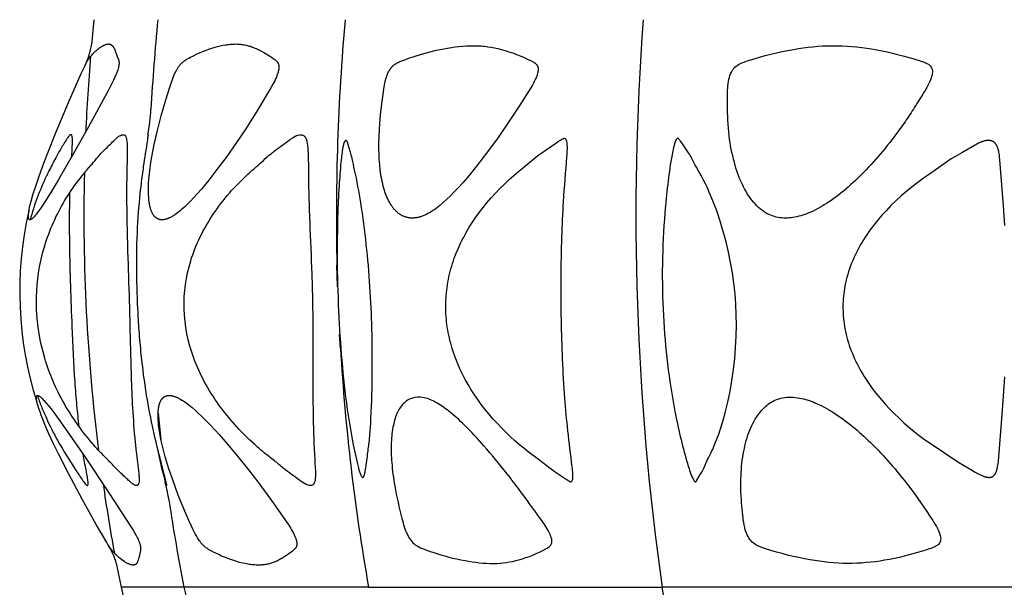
# Model space of a CAD drawing. Header units: millimetres. Extents: x 1250 to 1725, y 0 to 1655.
# Tile 21 of 256: x 1374 to 1431, y 276 to 310. Entities that reach past the tile are written whole.
import ezdxf

# ---------------------------------------------------------------- set-up
doc = ezdxf.new("R2010")
doc.units = ezdxf.units.MM
doc.header["$MEASUREMENT"] = 0
doc.layers.add('Crea2D$visibili$tangenti', color=7, linetype='Continuous', true_color=0x000000)

msp = doc.modelspace()

# ---------------------------------------------------------------- linework, layer by layer
at = {"layer": 'Crea2D$visibili$tangenti'}
for p, q in [((1377.957, 309.675), (1377.815, 308.211)), ((1392.199, 294.078), (1392.166, 295.33)), ((1392.369, 290.474), (1392.322, 291.277)), ((1381.706, 286.669), (1381.873, 285.139)), ((1379.262, 277.896), (1379.537, 276.492)), ((1379.537, 276.492), (1379.853, 275.129)), ((1383.22, 276.492), (1379.537, 276.492)), ((1394.015, 276.492), (1383.22, 276.492)), ((1394.015, 276.492), (1411.188, 276.492)), ((1433.568, 276.492), (1411.188, 276.492))]:
    msp.add_line(p, q, dxfattribs=at)
for points in [[(1378.818, 308.254), (1378.823, 308.254), (1378.828, 308.254), (1378.833, 308.254), (1378.838, 308.254), (1378.843, 308.253), (1378.848, 308.253), (1378.854, 308.252), (1378.859, 308.251), (1378.864, 308.25), (1378.869, 308.25), (1378.874, 308.248), (1378.879, 308.247), (1378.884, 308.246), (1378.889, 308.245), (1378.894, 308.243), (1378.899, 308.242), (1378.904, 308.24), (1378.909, 308.239), (1378.914, 308.237), (1378.919, 308.235), (1378.923, 308.233), (1378.928, 308.231), (1378.933, 308.229), (1378.937, 308.227), (1378.942, 308.224), (1378.947, 308.222), (1378.951, 308.219), (1378.956, 308.217), (1378.96, 308.214), (1378.965, 308.212), (1378.969, 308.209), (1378.973, 308.206), (1378.979, 308.202), (1378.984, 308.199), (1378.989, 308.195), (1378.994, 308.191), (1378.999, 308.187), (1379.004, 308.183), (1379.008, 308.178), (1379.013, 308.174), (1379.018, 308.17), (1379.022, 308.165), (1379.031, 308.156), (1379.04, 308.146), (1379.048, 308.136), (1379.056, 308.126), (1379.064, 308.116), (1379.071, 308.105), (1379.079, 308.095), (1379.086, 308.084), (1379.093, 308.073), (1379.106, 308.05), (1379.118, 308.029), (1379.129, 308.007), (1379.14, 307.986), (1379.151, 307.964), (1379.17, 307.919), (1379.321, 307.532), (1379.374, 307.395), (1379.383, 307.37), (1379.391, 307.345), (1379.398, 307.319), (1379.405, 307.294), (1379.408, 307.281), (1379.411, 307.268), (1379.413, 307.255), (1379.415, 307.242), (1379.417, 307.231), (1379.418, 307.219), (1379.42, 307.208), (1379.421, 307.197), (1379.421, 307.185), (1379.422, 307.174), (1379.423, 307.151), (1379.422, 307.127), (1379.422, 307.104), (1379.42, 307.081), (1379.418, 307.058), (1379.415, 307.035), (1379.412, 307.012), (1379.408, 306.989), (1379.404, 306.966), (1379.394, 306.92), (1379.383, 306.875), (1379.363, 306.803), (1379.342, 306.733), (1379.318, 306.663), (1379.292, 306.595), (1379.265, 306.526), (1379.237, 306.458), (1379.177, 306.324), (1379.092, 306.14), (1378.818, 305.595), (1377.636, 303.405), (1376.763, 301.845), (1375.862, 300.302), (1375.511, 299.716), (1375.152, 299.136), (1374.937, 298.803), (1374.825, 298.639), (1374.711, 298.477), (1374.642, 298.382), (1374.571, 298.289), (1374.534, 298.244), (1374.496, 298.199), (1374.457, 298.155), (1374.417, 298.111), (1374.395, 298.088), (1374.384, 298.077), (1374.372, 298.066), (1374.361, 298.055), (1374.349, 298.045), (1374.337, 298.035), (1374.331, 298.03), (1374.324, 298.026), (1374.318, 298.021), (1374.312, 298.017), (1374.305, 298.013), (1374.299, 298.008), (1374.292, 298.004), (1374.285, 298.001), (1374.278, 297.997), (1374.271, 297.994), (1374.264, 297.99), (1374.257, 297.987), (1374.25, 297.984), (1374.243, 297.982), (1374.235, 297.979), (1374.227, 297.977), (1374.22, 297.975), (1374.212, 297.973), (1374.21, 297.973), (1374.209, 297.974), (1374.207, 297.974), (1374.205, 297.974), (1374.204, 297.974), (1374.202, 297.974), (1374.201, 297.974), (1374.199, 297.975), (1374.198, 297.975), (1374.197, 297.975), (1374.195, 297.976), (1374.194, 297.976), (1374.192, 297.976), (1374.191, 297.977), (1374.19, 297.977), (1374.188, 297.978), (1374.187, 297.978), (1374.186, 297.979), (1374.184, 297.98), (1374.183, 297.98), (1374.182, 297.981), (1374.181, 297.982), (1374.18, 297.982), (1374.178, 297.983), (1374.177, 297.984), (1374.176, 297.985), (1374.175, 297.985), (1374.174, 297.986), (1374.173, 297.987), (1374.172, 297.988), (1374.171, 297.989), (1374.17, 297.99), (1374.169, 297.991), (1374.168, 297.992), (1374.166, 297.994), (1374.164, 297.996), (1374.162, 297.998), (1374.16, 298), (1374.158, 298.002), (1374.157, 298.005), (1374.155, 298.007), (1374.153, 298.01), (1374.152, 298.012), (1374.15, 298.015), (1374.149, 298.017), (1374.148, 298.02), (1374.146, 298.022), (1374.144, 298.027), (1374.142, 298.032), (1374.14, 298.036), (1374.138, 298.04), (1374.137, 298.045), (1374.135, 298.049), (1374.134, 298.054), (1374.133, 298.058), (1374.131, 298.062), (1374.13, 298.067), (1374.129, 298.071), (1374.127, 298.08), (1374.126, 298.09), (1374.124, 298.099), (1374.123, 298.108), (1374.122, 298.117), (1374.122, 298.127), (1374.121, 298.136), (1374.121, 298.155), (1374.121, 298.173), (1374.121, 298.202), (1374.122, 298.23), (1374.125, 298.287), (1374.131, 298.343), (1374.137, 298.399), (1374.148, 298.472), (1374.161, 298.545), (1374.19, 298.691), (1374.233, 298.877), (1374.28, 299.062), (1374.384, 299.429), (1374.548, 299.952), (1374.726, 300.47), (1374.969, 301.137), (1375.222, 301.8), (1375.752, 303.117), (1376.471, 304.826), (1377.213, 306.525), (1377.413, 306.961), (1377.484, 307.104), (1377.522, 307.174), (1377.562, 307.242), (1377.598, 307.301), (1377.636, 307.358), (1377.675, 307.414), (1377.716, 307.469), (1377.759, 307.523), (1377.803, 307.576), (1377.848, 307.628), (1377.894, 307.679), (1377.949, 307.737), (1378.005, 307.793), (1378.063, 307.848), (1378.123, 307.901), (1378.184, 307.951), (1378.247, 308), (1378.279, 308.024), (1378.312, 308.047), (1378.345, 308.069), (1378.378, 308.091), (1378.406, 308.109), (1378.435, 308.126), (1378.464, 308.142), (1378.493, 308.158), (1378.523, 308.173), (1378.553, 308.188), (1378.583, 308.201), (1378.599, 308.207), (1378.614, 308.213), (1378.639, 308.222), (1378.664, 308.23), (1378.676, 308.233), (1378.689, 308.237), (1378.701, 308.24), (1378.714, 308.243), (1378.727, 308.245), (1378.74, 308.248), (1378.753, 308.249), (1378.766, 308.251), (1378.778, 308.252), (1378.791, 308.253), (1378.804, 308.254)], [(1386.255, 308.254), (1386.321, 308.253), (1386.387, 308.251), (1386.454, 308.247), (1386.52, 308.241), (1386.585, 308.234), (1386.651, 308.224), (1386.717, 308.214), (1386.782, 308.201), (1386.847, 308.188), (1386.911, 308.172), (1386.975, 308.156), (1387.039, 308.137), (1387.103, 308.118), (1387.166, 308.097), (1387.228, 308.075), (1387.29, 308.051), (1387.369, 308.019), (1387.446, 307.985), (1387.523, 307.949), (1387.599, 307.912), (1387.75, 307.834), (1387.897, 307.751), (1388.121, 307.617), (1388.34, 307.477), (1388.445, 307.406), (1388.496, 307.369), (1388.521, 307.35), (1388.546, 307.33), (1388.569, 307.31), (1388.592, 307.29), (1388.604, 307.279), (1388.615, 307.269), (1388.626, 307.258), (1388.636, 307.247), (1388.646, 307.235), (1388.656, 307.224), (1388.666, 307.212), (1388.675, 307.2), (1388.684, 307.188), (1388.693, 307.175), (1388.701, 307.163), (1388.709, 307.15), (1388.714, 307.14), (1388.72, 307.129), (1388.725, 307.119), (1388.729, 307.109), (1388.734, 307.098), (1388.738, 307.087), (1388.742, 307.077), (1388.746, 307.066), (1388.749, 307.055), (1388.752, 307.044), (1388.755, 307.032), (1388.758, 307.021), (1388.76, 307.01), (1388.762, 306.999), (1388.764, 306.987), (1388.766, 306.976), (1388.768, 306.959), (1388.769, 306.942), (1388.77, 306.925), (1388.771, 306.908), (1388.77, 306.891), (1388.77, 306.874), (1388.769, 306.857), (1388.768, 306.84), (1388.766, 306.823), (1388.764, 306.806), (1388.759, 306.772), (1388.753, 306.739), (1388.746, 306.705), (1388.734, 306.656), (1388.721, 306.607), (1388.707, 306.558), (1388.692, 306.51), (1388.675, 306.463), (1388.658, 306.416), (1388.621, 306.322), (1388.574, 306.214), (1388.524, 306.108), (1388.471, 306.003), (1388.416, 305.899), (1388.3, 305.693), (1387.517, 304.389), (1386.83, 303.304), (1386.285, 302.488), (1385.721, 301.685), (1385.207, 300.986), (1384.675, 300.301), (1384.239, 299.775), (1384.015, 299.517), (1383.786, 299.264), (1383.617, 299.085), (1383.443, 298.909), (1383.265, 298.737), (1383.174, 298.654), (1383.081, 298.572), (1383.005, 298.507), (1382.927, 298.443), (1382.847, 298.381), (1382.767, 298.322), (1382.684, 298.264), (1382.642, 298.237), (1382.599, 298.21), (1382.556, 298.184), (1382.513, 298.159), (1382.469, 298.135), (1382.424, 298.112), (1382.367, 298.084), (1382.338, 298.071), (1382.308, 298.059), (1382.279, 298.047), (1382.249, 298.035), (1382.219, 298.025), (1382.189, 298.015), (1382.159, 298.006), (1382.128, 297.998), (1382.097, 297.991), (1382.066, 297.986), (1382.05, 297.983), (1382.034, 297.981), (1382.019, 297.979), (1382.003, 297.977), (1381.987, 297.976), (1381.971, 297.975), (1381.955, 297.974), (1381.939, 297.973), (1381.926, 297.973), (1381.913, 297.973), (1381.9, 297.974), (1381.887, 297.974), (1381.874, 297.975), (1381.861, 297.977), (1381.849, 297.979), (1381.836, 297.981), (1381.823, 297.983), (1381.81, 297.986), (1381.798, 297.989), (1381.785, 297.993), (1381.773, 297.996), (1381.76, 298), (1381.748, 298.005), (1381.736, 298.009), (1381.724, 298.014), (1381.712, 298.019), (1381.7, 298.025), (1381.688, 298.031), (1381.677, 298.037), (1381.665, 298.043), (1381.654, 298.049), (1381.643, 298.056), (1381.632, 298.063), (1381.621, 298.07), (1381.61, 298.077), (1381.599, 298.085), (1381.589, 298.092), (1381.578, 298.1), (1381.568, 298.108), (1381.558, 298.117), (1381.545, 298.128), (1381.533, 298.14), (1381.52, 298.152), (1381.508, 298.164), (1381.497, 298.176), (1381.485, 298.189), (1381.474, 298.202), (1381.463, 298.216), (1381.453, 298.229), (1381.442, 298.243), (1381.433, 298.257), (1381.423, 298.271), (1381.413, 298.286), (1381.404, 298.3), (1381.395, 298.315), (1381.387, 298.33), (1381.37, 298.361), (1381.355, 298.392), (1381.34, 298.423), (1381.326, 298.455), (1381.313, 298.488), (1381.3, 298.521), (1381.289, 298.554), (1381.278, 298.587), (1381.264, 298.63), (1381.252, 298.674), (1381.24, 298.717), (1381.229, 298.761), (1381.22, 298.805), (1381.211, 298.849), (1381.195, 298.938), (1381.182, 299.026), (1381.171, 299.116), (1381.162, 299.205), (1381.155, 299.295), (1381.148, 299.428), (1381.144, 299.56), (1381.142, 299.693), (1381.143, 299.826), (1381.152, 300.093), (1381.17, 300.358), (1381.201, 300.684), (1381.241, 301.008), (1381.288, 301.332), (1381.342, 301.654), (1381.484, 302.388), (1381.648, 303.117), (1381.892, 304.061), (1382.159, 304.999), (1382.366, 305.68), (1382.482, 306.018), (1382.544, 306.185), (1382.609, 306.351), (1382.649, 306.446), (1382.69, 306.54), (1382.734, 306.632), (1382.757, 306.678), (1382.781, 306.723), (1382.806, 306.768), (1382.832, 306.811), (1382.859, 306.854), (1382.887, 306.897), (1382.916, 306.938), (1382.947, 306.979), (1382.978, 307.019), (1383.012, 307.057), (1383.037, 307.085), (1383.063, 307.112), (1383.089, 307.139), (1383.117, 307.164), (1383.145, 307.189), (1383.173, 307.214), (1383.202, 307.237), (1383.232, 307.26), (1383.275, 307.292), (1383.319, 307.322), (1383.364, 307.35), (1383.41, 307.378), (1383.503, 307.43), (1383.597, 307.481), (1383.77, 307.569), (1383.945, 307.654), (1384.122, 307.735), (1384.301, 307.811), (1384.482, 307.883), (1384.665, 307.95), (1384.849, 308.012), (1385.036, 308.068), (1385.185, 308.108), (1385.335, 308.145), (1385.487, 308.177), (1385.639, 308.204), (1385.715, 308.215), (1385.792, 308.225), (1385.869, 308.234), (1385.945, 308.241), (1386.023, 308.247), (1386.1, 308.251), (1386.177, 308.253)], [(1400.201, 308.154), (1400.301, 308.154), (1400.4, 308.151), (1400.5, 308.147), (1400.6, 308.141), (1400.699, 308.133), (1400.798, 308.123), (1400.996, 308.098), (1401.193, 308.067), (1401.389, 308.03), (1401.583, 307.987), (1401.777, 307.938), (1402.003, 307.875), (1402.228, 307.805), (1402.451, 307.728), (1402.671, 307.646), (1402.89, 307.558), (1403.106, 307.465), (1403.32, 307.367), (1403.532, 307.265), (1403.603, 307.228), (1403.638, 307.209), (1403.673, 307.189), (1403.69, 307.179), (1403.706, 307.168), (1403.723, 307.156), (1403.739, 307.145), (1403.755, 307.133), (1403.77, 307.12), (1403.785, 307.107), (1403.792, 307.1), (1403.8, 307.093), (1403.809, 307.084), (1403.818, 307.074), (1403.827, 307.064), (1403.836, 307.054), (1403.844, 307.044), (1403.852, 307.034), (1403.86, 307.023), (1403.867, 307.012), (1403.875, 307.001), (1403.881, 306.99), (1403.888, 306.978), (1403.894, 306.967), (1403.9, 306.955), (1403.905, 306.943), (1403.907, 306.937), (1403.91, 306.931), (1403.912, 306.925), (1403.914, 306.919), (1403.916, 306.912), (1403.918, 306.904), (1403.92, 306.897), (1403.922, 306.89), (1403.924, 306.883), (1403.925, 306.876), (1403.927, 306.869), (1403.928, 306.861), (1403.93, 306.847), (1403.932, 306.832), (1403.933, 306.817), (1403.934, 306.802), (1403.934, 306.787), (1403.934, 306.772), (1403.934, 306.757), (1403.933, 306.742), (1403.932, 306.727), (1403.931, 306.712), (1403.928, 306.682), (1403.924, 306.656), (1403.92, 306.63), (1403.915, 306.605), (1403.909, 306.579), (1403.903, 306.554), (1403.897, 306.529), (1403.89, 306.503), (1403.883, 306.478), (1403.867, 306.429), (1403.849, 306.38), (1403.831, 306.331), (1403.811, 306.283), (1403.787, 306.227), (1403.762, 306.172), (1403.709, 306.063), (1403.653, 305.955), (1403.593, 305.848), (1403.469, 305.638), (1402.815, 304.612), (1402.282, 303.8), (1401.597, 302.795), (1400.978, 301.944), (1400.334, 301.111), (1399.801, 300.459), (1399.526, 300.14), (1399.244, 299.828), (1399.031, 299.604), (1398.814, 299.386), (1398.591, 299.174), (1398.361, 298.968), (1398.174, 298.81), (1398.079, 298.734), (1397.982, 298.659), (1397.883, 298.587), (1397.782, 298.518), (1397.679, 298.452), (1397.574, 298.388), (1397.485, 298.338), (1397.394, 298.291), (1397.348, 298.269), (1397.301, 298.248), (1397.254, 298.227), (1397.207, 298.208), (1397.159, 298.19), (1397.111, 298.172), (1397.063, 298.157), (1397.014, 298.142), (1396.965, 298.129), (1396.916, 298.117), (1396.866, 298.106), (1396.815, 298.097), (1396.778, 298.092), (1396.74, 298.087), (1396.701, 298.083), (1396.663, 298.08), (1396.625, 298.078), (1396.587, 298.077), (1396.548, 298.078), (1396.51, 298.079), (1396.472, 298.081), (1396.434, 298.085), (1396.396, 298.089), (1396.358, 298.095), (1396.32, 298.102), (1396.283, 298.11), (1396.246, 298.119), (1396.209, 298.13), (1396.173, 298.141), (1396.137, 298.152), (1396.101, 298.166), (1396.066, 298.18), (1396.031, 298.195), (1395.997, 298.211), (1395.963, 298.228), (1395.93, 298.247), (1395.897, 298.266), (1395.865, 298.286), (1395.833, 298.307), (1395.802, 298.328), (1395.772, 298.351), (1395.742, 298.374), (1395.712, 298.398), (1395.684, 298.423), (1395.649, 298.454), (1395.616, 298.486), (1395.583, 298.519), (1395.552, 298.553), (1395.521, 298.587), (1395.491, 298.623), (1395.462, 298.659), (1395.433, 298.696), (1395.406, 298.733), (1395.379, 298.771), (1395.353, 298.81), (1395.328, 298.849), (1395.279, 298.929), (1395.233, 299.01), (1395.183, 299.106), (1395.135, 299.203), (1395.091, 299.302), (1395.05, 299.403), (1395.011, 299.504), (1394.976, 299.606), (1394.942, 299.709), (1394.911, 299.813), (1394.875, 299.946), (1394.841, 300.08), (1394.811, 300.215), (1394.784, 300.35), (1394.76, 300.486), (1394.738, 300.622), (1394.7, 300.896), (1394.667, 301.204), (1394.643, 301.513), (1394.628, 301.823), (1394.62, 302.132), (1394.62, 302.501), (1394.629, 302.87), (1394.646, 303.239), (1394.67, 303.608), (1394.714, 304.109), (1394.769, 304.609), (1394.906, 305.605), (1394.948, 305.863), (1394.973, 305.991), (1394.987, 306.055), (1395.002, 306.118), (1395.029, 306.215), (1395.058, 306.311), (1395.074, 306.359), (1395.091, 306.406), (1395.109, 306.453), (1395.128, 306.5), (1395.147, 306.546), (1395.168, 306.592), (1395.19, 306.638), (1395.213, 306.683), (1395.225, 306.705), (1395.238, 306.727), (1395.251, 306.748), (1395.264, 306.769), (1395.278, 306.79), (1395.292, 306.811), (1395.307, 306.831), (1395.322, 306.851), (1395.335, 306.867), (1395.348, 306.883), (1395.362, 306.898), (1395.376, 306.913), (1395.39, 306.928), (1395.404, 306.942), (1395.419, 306.956), (1395.434, 306.97), (1395.449, 306.984), (1395.464, 306.997), (1395.48, 307.011), (1395.496, 307.023), (1395.512, 307.036), (1395.529, 307.048), (1395.562, 307.072), (1395.585, 307.087), (1395.608, 307.102), (1395.631, 307.116), (1395.655, 307.129), (1395.703, 307.156), (1395.752, 307.18), (1395.801, 307.203), (1395.851, 307.226), (1395.952, 307.268), (1396.131, 307.338), (1396.311, 307.403), (1396.673, 307.526), (1397.103, 307.659), (1397.536, 307.781), (1397.973, 307.888), (1398.193, 307.936), (1398.413, 307.98), (1398.635, 308.019), (1398.857, 308.054), (1399.079, 308.084), (1399.302, 308.109), (1399.526, 308.129), (1399.751, 308.143), (1399.975, 308.152)], [(1380.257, 277.789), (1380.242, 277.79), (1380.227, 277.791), (1380.212, 277.792), (1380.197, 277.794), (1380.183, 277.796), (1380.168, 277.799), (1380.153, 277.801), (1380.138, 277.805), (1380.124, 277.808), (1380.109, 277.812), (1380.095, 277.816), (1380.08, 277.821), (1380.051, 277.83), (1380.023, 277.841), (1380.004, 277.848), (1379.985, 277.856), (1379.967, 277.864), (1379.948, 277.873), (1379.912, 277.891), (1379.876, 277.91), (1379.841, 277.93), (1379.806, 277.951), (1379.738, 277.995), (1379.653, 278.053), (1379.569, 278.113), (1379.488, 278.176), (1379.408, 278.242), (1379.331, 278.31), (1379.256, 278.381), (1379.183, 278.454), (1379.148, 278.492), (1379.114, 278.53), (1379.066, 278.585), (1379.02, 278.641), (1378.975, 278.698), (1378.931, 278.755), (1378.889, 278.814), (1378.847, 278.874), (1378.767, 278.995), (1378.699, 279.105), (1378.091, 280.163), (1377.267, 281.646), (1376.469, 283.144), (1375.88, 284.3), (1375.597, 284.884), (1375.324, 285.473), (1375.13, 285.91), (1374.947, 286.352), (1374.871, 286.546), (1374.799, 286.742), (1374.732, 286.939), (1374.67, 287.139), (1374.636, 287.266), (1374.62, 287.329), (1374.607, 287.392), (1374.599, 287.438), (1374.595, 287.461), (1374.592, 287.484), (1374.59, 287.508), (1374.588, 287.531), (1374.587, 287.555), (1374.587, 287.58), (1374.587, 287.591), (1374.588, 287.602), (1374.589, 287.612), (1374.589, 287.618), (1374.59, 287.623), (1374.591, 287.629), (1374.591, 287.634), (1374.592, 287.639), (1374.594, 287.644), (1374.595, 287.649), (1374.596, 287.651), (1374.596, 287.654), (1374.597, 287.656), (1374.598, 287.659), (1374.599, 287.661), (1374.6, 287.663), (1374.601, 287.665), (1374.602, 287.668), (1374.603, 287.67), (1374.604, 287.672), (1374.605, 287.674), (1374.606, 287.676), (1374.608, 287.678), (1374.609, 287.68), (1374.61, 287.682), (1374.612, 287.684), (1374.613, 287.686), (1374.615, 287.688), (1374.617, 287.689), (1374.618, 287.691), (1374.62, 287.693), (1374.622, 287.694), (1374.624, 287.696), (1374.626, 287.697), (1374.628, 287.699), (1374.63, 287.7), (1374.632, 287.701), (1374.634, 287.703), (1374.637, 287.704), (1374.639, 287.705), (1374.641, 287.706), (1374.644, 287.707), (1374.647, 287.708), (1374.649, 287.709), (1374.652, 287.71), (1374.655, 287.71), (1374.658, 287.711), (1374.661, 287.711), (1374.669, 287.71), (1374.676, 287.708), (1374.684, 287.706), (1374.691, 287.704), (1374.699, 287.701), (1374.706, 287.698), (1374.713, 287.696), (1374.72, 287.693), (1374.727, 287.689), (1374.734, 287.686), (1374.741, 287.682), (1374.748, 287.679), (1374.754, 287.675), (1374.761, 287.671), (1374.768, 287.667), (1374.774, 287.663), (1374.787, 287.654), (1374.799, 287.645), (1374.811, 287.635), (1374.824, 287.625), (1374.847, 287.604), (1374.87, 287.583), (1374.912, 287.543), (1374.953, 287.501), (1374.993, 287.46), (1375.033, 287.417), (1375.109, 287.331), (1375.184, 287.243), (1375.307, 287.091), (1375.427, 286.938), (1375.662, 286.626), (1376.378, 285.631), (1377.437, 284.098), (1378.834, 282.007), (1380.137, 280.003), (1380.243, 279.831), (1380.346, 279.656), (1380.424, 279.515), (1380.461, 279.444), (1380.497, 279.371), (1380.531, 279.299), (1380.564, 279.225), (1380.594, 279.15), (1380.622, 279.075), (1380.636, 279.035), (1380.649, 278.996), (1380.655, 278.976), (1380.66, 278.955), (1380.665, 278.935), (1380.67, 278.915), (1380.674, 278.895), (1380.677, 278.874), (1380.68, 278.854), (1380.682, 278.833), (1380.683, 278.823), (1380.684, 278.812), (1380.684, 278.802), (1380.684, 278.792), (1380.684, 278.781), (1380.684, 278.771), (1380.684, 278.76), (1380.683, 278.75), (1380.682, 278.734), (1380.68, 278.717), (1380.678, 278.701), (1380.675, 278.685), (1380.669, 278.652), (1380.629, 278.473), (1380.55, 278.133), (1380.542, 278.104), (1380.534, 278.075), (1380.525, 278.047), (1380.515, 278.019), (1380.509, 278.005), (1380.504, 277.991), (1380.498, 277.977), (1380.492, 277.963), (1380.483, 277.945), (1380.478, 277.936), (1380.473, 277.927), (1380.468, 277.919), (1380.463, 277.91), (1380.458, 277.902), (1380.452, 277.893), (1380.446, 277.885), (1380.44, 277.878), (1380.434, 277.87), (1380.431, 277.866), (1380.427, 277.863), (1380.424, 277.859), (1380.421, 277.856), (1380.417, 277.852), (1380.414, 277.849), (1380.41, 277.845), (1380.406, 277.842), (1380.402, 277.839), (1380.399, 277.836), (1380.395, 277.833), (1380.391, 277.831), (1380.387, 277.828), (1380.383, 277.825), (1380.379, 277.823), (1380.375, 277.82), (1380.371, 277.818), (1380.367, 277.816), (1380.362, 277.814), (1380.358, 277.811), (1380.354, 277.809), (1380.349, 277.808), (1380.345, 277.806), (1380.341, 277.804), (1380.336, 277.802), (1380.332, 277.801), (1380.327, 277.799), (1380.322, 277.798), (1380.318, 277.797), (1380.313, 277.796), (1380.309, 277.794), (1380.304, 277.794), (1380.299, 277.793), (1380.294, 277.792), (1380.29, 277.791), (1380.285, 277.791), (1380.28, 277.79), (1380.276, 277.79), (1380.271, 277.79), (1380.266, 277.789), (1380.261, 277.789)], [(1387.594, 277.789), (1387.513, 277.79), (1387.432, 277.793), (1387.351, 277.798), (1387.271, 277.804), (1387.19, 277.812), (1387.11, 277.822), (1387.03, 277.833), (1386.95, 277.846), (1386.791, 277.876), (1386.633, 277.911), (1386.476, 277.95), (1386.32, 277.994), (1386.137, 278.051), (1385.956, 278.112), (1385.777, 278.178), (1385.599, 278.248), (1385.423, 278.322), (1385.249, 278.401), (1385.076, 278.483), (1384.905, 278.569), (1384.766, 278.643), (1384.697, 278.682), (1384.663, 278.702), (1384.63, 278.723), (1384.586, 278.753), (1384.542, 278.783), (1384.5, 278.815), (1384.458, 278.848), (1384.418, 278.883), (1384.378, 278.918), (1384.34, 278.955), (1384.303, 278.993), (1384.273, 279.026), (1384.244, 279.06), (1384.215, 279.094), (1384.188, 279.129), (1384.161, 279.165), (1384.135, 279.201), (1384.084, 279.274), (1384.012, 279.387), (1383.944, 279.501), (1383.879, 279.617), (1383.816, 279.735), (1383.732, 279.898), (1383.652, 280.063), (1383.5, 280.397), (1383.216, 281.073), (1382.887, 281.888), (1382.579, 282.71), (1382.341, 283.414), (1382.127, 284.126), (1382.042, 284.434), (1381.962, 284.743), (1381.891, 285.053), (1381.828, 285.366), (1381.786, 285.611), (1381.752, 285.858), (1381.737, 285.981), (1381.725, 286.105), (1381.716, 286.228), (1381.709, 286.352), (1381.705, 286.451), (1381.704, 286.55), (1381.705, 286.649), (1381.709, 286.747), (1381.712, 286.797), (1381.717, 286.846), (1381.722, 286.895), (1381.729, 286.944), (1381.736, 286.993), (1381.745, 287.042), (1381.755, 287.09), (1381.767, 287.139), (1381.775, 287.17), (1381.784, 287.201), (1381.793, 287.231), (1381.803, 287.262), (1381.814, 287.292), (1381.826, 287.321), (1381.839, 287.35), (1381.845, 287.365), (1381.852, 287.379), (1381.86, 287.393), (1381.867, 287.407), (1381.875, 287.421), (1381.883, 287.434), (1381.891, 287.447), (1381.899, 287.46), (1381.908, 287.473), (1381.917, 287.486), (1381.926, 287.498), (1381.936, 287.511), (1381.946, 287.523), (1381.956, 287.534), (1381.967, 287.546), (1381.978, 287.557), (1381.989, 287.568), (1382.001, 287.578), (1382.01, 287.586), (1382.019, 287.594), (1382.029, 287.601), (1382.038, 287.608), (1382.048, 287.616), (1382.058, 287.622), (1382.069, 287.629), (1382.079, 287.636), (1382.09, 287.642), (1382.1, 287.648), (1382.111, 287.654), (1382.122, 287.659), (1382.133, 287.664), (1382.144, 287.67), (1382.156, 287.674), (1382.167, 287.679), (1382.178, 287.683), (1382.19, 287.687), (1382.202, 287.691), (1382.213, 287.694), (1382.225, 287.697), (1382.237, 287.7), (1382.249, 287.703), (1382.261, 287.705), (1382.273, 287.707), (1382.285, 287.709), (1382.297, 287.71), (1382.309, 287.711), (1382.321, 287.712), (1382.333, 287.712), (1382.345, 287.712), (1382.357, 287.711), (1382.373, 287.711), (1382.389, 287.71), (1382.404, 287.709), (1382.42, 287.708), (1382.436, 287.706), (1382.451, 287.704), (1382.482, 287.7), (1382.513, 287.694), (1382.543, 287.688), (1382.573, 287.68), (1382.603, 287.672), (1382.633, 287.663), (1382.663, 287.653), (1382.692, 287.643), (1382.721, 287.632), (1382.75, 287.62), (1382.779, 287.608), (1382.836, 287.582), (1382.881, 287.561), (1382.925, 287.538), (1382.969, 287.515), (1383.013, 287.491), (1383.098, 287.44), (1383.182, 287.387), (1383.264, 287.331), (1383.345, 287.273), (1383.425, 287.214), (1383.504, 287.153), (1383.693, 286.999), (1383.878, 286.839), (1384.058, 286.674), (1384.235, 286.506), (1384.501, 286.243), (1384.762, 285.974), (1385.269, 285.423), (1385.857, 284.75), (1386.43, 284.062), (1386.987, 283.362), (1387.531, 282.652), (1388.334, 281.557), (1389.252, 280.255), (1389.382, 280.06), (1389.445, 279.961), (1389.506, 279.861), (1389.564, 279.759), (1389.619, 279.656), (1389.664, 279.567), (1389.685, 279.521), (1389.705, 279.476), (1389.724, 279.43), (1389.743, 279.384), (1389.76, 279.337), (1389.776, 279.29), (1389.786, 279.258), (1389.795, 279.226), (1389.804, 279.193), (1389.807, 279.177), (1389.811, 279.16), (1389.814, 279.144), (1389.816, 279.128), (1389.819, 279.111), (1389.821, 279.095), (1389.822, 279.078), (1389.823, 279.061), (1389.823, 279.045), (1389.823, 279.028), (1389.823, 279.016), (1389.822, 279.004), (1389.821, 278.992), (1389.82, 278.981), (1389.819, 278.969), (1389.817, 278.957), (1389.815, 278.946), (1389.812, 278.934), (1389.81, 278.922), (1389.807, 278.911), (1389.803, 278.9), (1389.8, 278.889), (1389.796, 278.878), (1389.791, 278.867), (1389.787, 278.856), (1389.782, 278.845), (1389.779, 278.84), (1389.776, 278.834), (1389.772, 278.828), (1389.769, 278.822), (1389.762, 278.811), (1389.755, 278.8), (1389.747, 278.789), (1389.739, 278.779), (1389.731, 278.768), (1389.722, 278.758), (1389.714, 278.748), (1389.705, 278.738), (1389.686, 278.719), (1389.667, 278.7), (1389.647, 278.682), (1389.625, 278.662), (1389.603, 278.643), (1389.558, 278.606), (1389.465, 278.535), (1389.368, 278.464), (1389.269, 278.394), (1389.169, 278.327), (1389.068, 278.261), (1388.943, 278.185), (1388.881, 278.149), (1388.817, 278.113), (1388.753, 278.079), (1388.688, 278.047), (1388.622, 278.016), (1388.556, 277.987), (1388.499, 277.963), (1388.441, 277.941), (1388.383, 277.921), (1388.324, 277.901), (1388.265, 277.884), (1388.205, 277.867), (1388.145, 277.852), (1388.085, 277.839), (1388.025, 277.827), (1387.964, 277.817), (1387.903, 277.809), (1387.841, 277.801), (1387.78, 277.796), (1387.718, 277.792), (1387.656, 277.79)]]:
    msp.add_lwpolyline(points, close=True, dxfattribs=at)
for points in [[(1405.857, 282.639), (1405.843, 282.645), (1405.829, 282.65), (1405.816, 282.656), (1405.802, 282.662), (1405.776, 282.675), (1405.75, 282.689), (1405.707, 282.714), (1405.664, 282.74), (1405.58, 282.794), (1404.935, 283.23), (1404.632, 283.44), (1404.459, 283.57), (1403.948, 283.971), (1403.342, 284.42), (1403.093, 284.618), (1402.849, 284.822), (1402.575, 285.061), (1402.306, 285.307), (1402.043, 285.558), (1401.785, 285.816), (1401.534, 286.079), (1401.29, 286.349), (1401.052, 286.625), (1400.822, 286.907), (1400.61, 287.182), (1400.406, 287.463), (1400.209, 287.749), (1400.021, 288.041), (1399.841, 288.339), (1399.672, 288.641), (1399.511, 288.949), (1399.361, 289.262), (1399.233, 289.556), (1399.113, 289.853), (1399.004, 290.154), (1398.905, 290.458), (1398.86, 290.611), (1398.817, 290.766), (1398.777, 290.92), (1398.74, 291.076), (1398.705, 291.232), (1398.674, 291.389), (1398.646, 291.546), (1398.621, 291.704), (1398.599, 291.858), (1398.581, 292.012), (1398.565, 292.166), (1398.552, 292.32), (1398.542, 292.475), (1398.535, 292.63), (1398.531, 292.785), (1398.53, 292.94), (1398.532, 293.095), (1398.537, 293.25), (1398.545, 293.405), (1398.556, 293.559), (1398.57, 293.714), (1398.586, 293.868), (1398.606, 294.022), (1398.628, 294.175), (1398.655, 294.333), (1398.685, 294.491), (1398.717, 294.648), (1398.753, 294.804), (1398.792, 294.96), (1398.834, 295.115), (1398.878, 295.269), (1398.926, 295.422), (1398.976, 295.575), (1399.029, 295.727), (1399.142, 296.027), (1399.266, 296.323), (1399.4, 296.616), (1399.477, 296.774), (1399.558, 296.931), (1399.726, 297.242), (1399.905, 297.546), (1400.094, 297.844), (1400.293, 298.137), (1400.5, 298.423), (1400.715, 298.703), (1400.938, 298.977), (1401.183, 299.261), (1401.436, 299.537), (1401.696, 299.806), (1401.964, 300.068), (1402.238, 300.323), (1402.519, 300.571), (1402.806, 300.811), (1403.1, 301.045), (1403.805, 301.643), (1403.918, 301.73), (1404.148, 301.9), (1404.963, 302.457), (1405.131, 302.567), (1405.236, 302.633), (1405.29, 302.664), (1405.344, 302.694), (1405.377, 302.711), (1405.393, 302.719), (1405.41, 302.727), (1405.426, 302.734), (1405.435, 302.738), (1405.444, 302.741), (1405.452, 302.744), (1405.461, 302.747), (1405.47, 302.749), (1405.479, 302.752)], [(1413.13, 282.639), (1413.137, 282.645), (1413.144, 282.651), (1413.15, 282.657), (1413.157, 282.663), (1413.163, 282.669), (1413.17, 282.675), (1413.176, 282.682), (1413.182, 282.689), (1413.187, 282.694), (1413.191, 282.7), (1413.195, 282.706), (1413.2, 282.711), (1413.208, 282.723), (1413.216, 282.735), (1413.223, 282.747), (1413.416, 283.08), (1413.499, 283.229), (1413.58, 283.38), (1413.636, 283.489), (1413.688, 283.599), (1413.805, 283.87), (1413.846, 283.96), (1413.897, 284.066), (1414.058, 284.378), (1414.1, 284.465), (1414.14, 284.553), (1414.217, 284.731), (1414.315, 284.97), (1414.407, 285.21), (1414.495, 285.453), (1414.578, 285.697), (1414.732, 286.19), (1414.869, 286.687), (1415.022, 287.316), (1415.154, 287.95), (1415.265, 288.588), (1415.357, 289.229), (1415.43, 289.873), (1415.484, 290.519), (1415.517, 291.166), (1415.529, 291.814), (1415.521, 292.428), (1415.493, 293.042), (1415.446, 293.655), (1415.379, 294.266), (1415.294, 294.874), (1415.189, 295.48), (1415.067, 296.082), (1414.926, 296.68), (1414.762, 297.29), (1414.579, 297.895), (1414.376, 298.493), (1414.153, 299.083), (1413.943, 299.588), (1413.831, 299.837), (1413.714, 300.084), (1413.592, 300.329), (1413.465, 300.57), (1413.333, 300.809), (1413.194, 301.045), (1413.126, 301.174), (1412.928, 301.565), (1412.88, 301.65), (1412.831, 301.734), (1412.78, 301.818), (1412.727, 301.9), (1412.337, 302.467), (1412.265, 302.567), (1412.24, 302.6), (1412.214, 302.632), (1412.188, 302.664), (1412.174, 302.679), (1412.152, 302.703), (1412.144, 302.711), (1412.135, 302.719), (1412.131, 302.723), (1412.126, 302.727), (1412.122, 302.73), (1412.117, 302.734), (1412.113, 302.737), (1412.108, 302.741), (1412.105, 302.742), (1412.103, 302.744), (1412.1, 302.745), (1412.098, 302.747), (1412.095, 302.748), (1412.093, 302.749), (1412.09, 302.751), (1412.087, 302.752)], [(1431.231, 297.641), (1431.153, 298.802), (1430.944, 301.488), (1430.923, 301.669), (1430.911, 301.76), (1430.896, 301.85), (1430.88, 301.936), (1430.872, 301.979), (1430.862, 302.022), (1430.851, 302.065), (1430.839, 302.107), (1430.827, 302.149), (1430.812, 302.19), (1430.8, 302.224), (1430.786, 302.257), (1430.779, 302.273), (1430.771, 302.289), (1430.764, 302.305), (1430.755, 302.321), (1430.747, 302.337), (1430.738, 302.352), (1430.728, 302.367), (1430.719, 302.382), (1430.709, 302.396), (1430.698, 302.41), (1430.687, 302.424), (1430.675, 302.438), (1430.666, 302.448), (1430.656, 302.459), (1430.646, 302.469), (1430.636, 302.478), (1430.625, 302.488), (1430.614, 302.497), (1430.603, 302.506), (1430.592, 302.515), (1430.581, 302.523), (1430.569, 302.531), (1430.557, 302.539), (1430.545, 302.546), (1430.532, 302.553), (1430.52, 302.56), (1430.507, 302.566), (1430.494, 302.572), (1430.48, 302.577), (1430.465, 302.583), (1430.451, 302.588), (1430.436, 302.592), (1430.421, 302.596), (1430.406, 302.6), (1430.391, 302.603), (1430.376, 302.606), (1430.361, 302.608), (1430.345, 302.61), (1430.33, 302.612), (1430.315, 302.613), (1430.299, 302.614), (1430.284, 302.615), (1430.268, 302.615), (1430.253, 302.615), (1430.232, 302.614), (1430.211, 302.613), (1430.19, 302.611), (1430.169, 302.609), (1430.148, 302.606), (1430.128, 302.603), (1430.107, 302.599), (1430.087, 302.595), (1430.066, 302.591), (1430.046, 302.586), (1430.005, 302.575), (1429.965, 302.563), (1429.925, 302.55), (1429.895, 302.539), (1429.866, 302.528), (1429.808, 302.504), (1429.75, 302.478), (1429.693, 302.451), (1429.581, 302.394), (1428.704, 301.901), (1428.296, 301.664), (1428.093, 301.538), (1427.893, 301.407), (1427.343, 301.009), (1427.158, 300.878), (1426.812, 300.648), (1426.472, 300.411), (1426.137, 300.165), (1425.808, 299.911), (1425.487, 299.648), (1425.173, 299.377), (1424.867, 299.096), (1424.569, 298.807), (1424.299, 298.527), (1424.038, 298.24), (1423.785, 297.944), (1423.543, 297.641), (1423.341, 297.372), (1423.148, 297.096), (1423.055, 296.956), (1422.964, 296.814), (1422.876, 296.671), (1422.79, 296.526), (1422.706, 296.375), (1422.624, 296.223), (1422.545, 296.069), (1422.47, 295.913), (1422.397, 295.756), (1422.328, 295.598), (1422.263, 295.437), (1422.201, 295.276), (1422.143, 295.113), (1422.089, 294.949), (1422.038, 294.784), (1421.991, 294.618), (1421.949, 294.451), (1421.91, 294.283), (1421.876, 294.114), (1421.846, 293.944), (1421.824, 293.799), (1421.805, 293.653), (1421.79, 293.507), (1421.777, 293.361), (1421.768, 293.214), (1421.762, 293.068), (1421.759, 292.921), (1421.76, 292.774), (1421.763, 292.627), (1421.77, 292.481), (1421.78, 292.334), (1421.793, 292.188), (1421.809, 292.042), (1421.828, 291.896), (1421.85, 291.751), (1421.876, 291.607), (1421.909, 291.442), (1421.946, 291.278), (1421.987, 291.115), (1422.032, 290.953), (1422.08, 290.792), (1422.132, 290.632), (1422.188, 290.473), (1422.247, 290.316), (1422.309, 290.159), (1422.375, 290.004), (1422.444, 289.85), (1422.515, 289.698), (1422.59, 289.547), (1422.667, 289.397), (1422.747, 289.249), (1422.83, 289.102), (1422.917, 288.955), (1423.007, 288.809), (1423.193, 288.521), (1423.389, 288.24), (1423.593, 287.965), (1423.805, 287.697), (1424.025, 287.434), (1424.252, 287.177), (1424.486, 286.926), (1424.758, 286.647), (1425.038, 286.375), (1425.324, 286.11), (1425.618, 285.854), (1425.918, 285.605), (1426.225, 285.365), (1426.538, 285.133), (1426.858, 284.91), (1428.486, 283.835), (1429.143, 283.435), (1429.49, 283.231), (1429.667, 283.135), (1429.756, 283.089), (1429.847, 283.045), (1429.898, 283.022), (1429.95, 282.999), (1429.977, 282.989), (1430.003, 282.979), (1430.029, 282.969), (1430.056, 282.96), (1430.083, 282.952), (1430.11, 282.945), (1430.137, 282.938), (1430.165, 282.932), (1430.179, 282.93), (1430.193, 282.927), (1430.207, 282.925), (1430.221, 282.923), (1430.235, 282.922), (1430.249, 282.921), (1430.264, 282.92), (1430.278, 282.919), (1430.293, 282.918), (1430.308, 282.918), (1430.322, 282.918), (1430.337, 282.919), (1430.352, 282.92), (1430.367, 282.922), (1430.374, 282.923), (1430.382, 282.924), (1430.389, 282.926), (1430.396, 282.927), (1430.404, 282.929), (1430.411, 282.93), (1430.418, 282.932), (1430.425, 282.934), (1430.432, 282.936), (1430.439, 282.938), (1430.446, 282.941), (1430.453, 282.943), (1430.46, 282.946), (1430.467, 282.949), (1430.474, 282.952), (1430.481, 282.955), (1430.488, 282.958), (1430.494, 282.961), (1430.501, 282.964), (1430.507, 282.968), (1430.513, 282.971), (1430.519, 282.975), (1430.524, 282.978), (1430.53, 282.982), (1430.536, 282.986), (1430.541, 282.99), (1430.552, 282.998), (1430.562, 283.006), (1430.573, 283.015), (1430.583, 283.024), (1430.592, 283.033), (1430.602, 283.043), (1430.611, 283.053), (1430.62, 283.063), (1430.628, 283.073), (1430.637, 283.084), (1430.645, 283.095), (1430.653, 283.106), (1430.66, 283.117), (1430.669, 283.131), (1430.678, 283.145), (1430.686, 283.159), (1430.694, 283.174), (1430.701, 283.188), (1430.708, 283.203), (1430.715, 283.218), (1430.722, 283.233), (1430.728, 283.249), (1430.734, 283.264), (1430.745, 283.295), (1430.755, 283.326), (1430.765, 283.358), (1430.777, 283.403), (1430.788, 283.448), (1430.798, 283.494), (1430.807, 283.539), (1430.823, 283.631), (1430.835, 283.723), (1430.852, 283.871), (1431.086, 286.845), (1431.228, 288.803)]]:
    msp.add_lwpolyline(points, dxfattribs=at)
for centre, radius, start, end in [((1496.508, 298.201), 115.387, 174.29316, 176.90158), ((1520.51, 298.216), 128.376, 174.87923, 181.28812), ((1564.455, 298.265), 154.806, 175.7733, 188.08518), ((1374.001, 308.78), 3.856, 333.5623, 351.52347), ((1488.835, 298.201), 111.47, 175.20515, 177.47694), ((1366.353, 305.461), 14.971, 350.34118, 356.07985), ((1487.423, 298.208), 110.059, 178.69492, 187.15525), ((1394.899, 293.76), 21.287, 167.15974, 197.5798), ((1516.192, 297.967), 124.05, 183.46301, 189.96877), ((1402.991, 288.693), 21.718, 190.7247, 196.69683), ((1484.866, 297.907), 107.484, 188.22307, 190.40729), ((1370.851, 279.729), 11.64, 8.94073, 14.39357), ((1491.663, 297.801), 110.518, 188.46237, 191.117), ((1375.97, 277.042), 3.401, 14.54713, 32.97259), ((1669.199, 339.639), 292.868, 192.45156, 193.40411)]:
    msp.add_arc(centre, radius, start, end, dxfattribs=at)
for points, knots in [([(1421.133, 308.154), (1420.376, 308.154), (1418.719, 307.965), (1416.923, 307.519), (1415.777, 307.139), (1415.425, 306.907), (1415.206, 306.59), (1415.069, 306.172), (1414.995, 305.531), (1415.003, 304.424), (1415.045, 302.965), (1415.362, 301.389), (1415.794, 300.097), (1416.415, 299.076), (1417.156, 298.353), (1418.065, 298.039), (1418.661, 298.078), (1418.942, 298.13), (1419.264, 298.188), (1419.957, 298.421), (1421.429, 299.272), (1422.853, 300.574), (1424.268, 302.166), (1425.173, 303.372), (1425.89, 304.453), (1426.307, 305.126), (1426.64, 305.656), (1426.831, 306.027), (1426.979, 306.411), (1427.009, 306.759), (1426.831, 307.055), (1426.407, 307.236), (1425.282, 307.576), (1423.504, 308.02), (1421.904, 308.158), (1421.133, 308.154)], [0, 0, 0, 0, 2.266766, 4.993427, 5.537484, 5.888832, 6.238468, 6.674877, 7.202074, 8.167025, 9.995662, 11.575192, 12.966325, 14.080586, 15.129592, 16.02979, 16.891743, 16.891743, 16.891743, 17.869173, 19.074147, 21.969791, 23.621861, 25.470837, 26.482529, 27.516063, 27.844807, 28.362066, 28.76421, 29.078828, 29.381775, 29.749633, 30.430163, 32.918282, 35.23152, 35.23152, 35.23152, 35.23152]), ([(1376.653, 301.656), (1376.667, 301.865), (1376.686, 302.201), (1376.7, 302.615), (1376.685, 302.838), (1376.643, 302.941), (1376.577, 302.965), (1376.5, 302.888), (1376.417, 302.784), (1376.239, 302.493), (1375.998, 302.107), (1375.726, 301.623), (1375.516, 301.196), (1375.321, 300.834), (1374.81, 299.793), (1374.458, 298.844), (1374.221, 297.974)], [0, 0, 0, 0, 0.627122, 1.01064, 1.242858, 1.293186, 1.339414, 1.432813, 1.582859, 1.758642, 2.442414, 2.960948, 3.416353, 3.872771, 4.192123, 6.896226, 6.896226, 6.896226, 6.896226]), ([(1374.599, 292.779), (1374.563, 293.714), (1374.732, 295.629), (1375.701, 298.335), (1376.895, 300.154), (1377.802, 301.185), (1378.215, 301.693), (1378.663, 302.165), (1379.054, 302.535), (1379.328, 302.801), (1379.484, 302.909), (1379.632, 302.97), (1379.773, 302.921), (1379.886, 302.686), (1379.9, 302.318), (1379.907, 301.685), (1379.874, 300.955), (1379.866, 300.01), (1379.859, 298.294), (1379.933, 295.88), (1380.043, 292.563), (1380.097, 289.718), (1380.191, 287.169), (1380.295, 285.629), (1380.431, 284.271), (1380.536, 283.488), (1380.598, 282.901), (1380.596, 282.697), (1380.578, 282.55), (1380.526, 282.449), (1380.462, 282.431), (1380.436, 282.435)], [0, 0, 0, 0, 2.808216, 5.721902, 8.552982, 9.294998, 9.840427, 10.517522, 11.244934, 11.457442, 11.66011, 11.813461, 11.925807, 12.076635, 12.560003, 13.029498, 13.975876, 14.752414, 15.863835, 19.123952, 21.996677, 25.819353, 27.660518, 29.647601, 30.449779, 31.753674, 32.019906, 32.220324, 32.362381, 32.465658, 32.544501, 32.544501, 32.544501, 32.544501]), ([(1381.12, 302.948), (1381.121, 302.941), (1381.119, 302.912), (1381.104, 302.806), (1381.015, 302.19), (1380.86, 301.269), (1380.652, 299.673), (1380.397, 296.907), (1380.422, 294.462), (1380.503, 292.779), (1380.524, 292.354), (1380.577, 291.457), (1380.724, 289.765), (1380.976, 287.806), (1381.367, 285.822), (1381.725, 284.338), (1381.977, 283.366), (1382.118, 282.826), (1382.179, 282.562), (1382.199, 282.466), (1382.202, 282.442), (1382.2, 282.435)], [0, 0, 0, 0, 0.0172, 0.087573, 0.323814, 1.88317, 2.891928, 5.154601, 10.217061, 10.217061, 10.217061, 11.494283, 12.913743, 15.315799, 17.420432, 18.980634, 19.896939, 20.435456, 20.656924, 20.708442, 20.730172, 20.730172, 20.730172, 20.730172]), ([(1383.23, 292.779), (1383.201, 293.721), (1383.483, 295.688), (1384.83, 298.399), (1386.396, 300.177), (1387.568, 301.176), (1388.092, 301.666), (1388.668, 302.135), (1389.175, 302.487), (1389.626, 302.816), (1389.892, 302.955), (1390.174, 302.956), (1390.402, 302.734), (1390.456, 302.302), (1390.505, 301.215), (1390.498, 299.718), (1390.592, 297.406), (1390.683, 295.174), (1390.8, 291.236), (1390.725, 287.913), (1390.817, 284.808), (1390.878, 283.828), (1390.912, 283.145), (1390.903, 282.816), (1390.857, 282.596), (1390.753, 282.452), (1390.65, 282.431), (1390.606, 282.435)], [0, 0, 0, 0, 2.829168, 5.880364, 8.981337, 9.88955, 10.498973, 11.132308, 12.118568, 12.347072, 12.811442, 12.999593, 13.16714, 13.700611, 14.268555, 16.449622, 18.177285, 21.217663, 23.146221, 29.996975, 31.181839, 32.466707, 32.94042, 33.23282, 33.453895, 33.609181, 33.745105, 33.745105, 33.745105, 33.745105]), ([(1393.192, 300.878), (1393.345, 300.25), (1393.607, 298.803), (1394.005, 295.714), (1394.23, 292.318), (1394.242, 288.815), (1394.183, 286.64), (1394.081, 285.129), (1393.965, 284.371), (1393.91, 283.8), (1393.841, 283.402), (1393.795, 283.139), (1393.75, 282.979), (1393.709, 282.925), (1393.685, 282.919), (1393.672, 282.916), (1393.643, 282.929), (1393.582, 283.007), (1393.462, 283.294), (1393.165, 284.48), (1392.619, 287.505), (1392.2, 292.405), (1392.14, 296.953), (1392.286, 300.036), (1392.392, 301.318), (1392.483, 302.11), (1392.57, 302.484), (1392.634, 302.611), (1392.722, 302.612), (1392.79, 302.495), (1392.89, 302.145), (1393.063, 301.593), (1393.146, 301.107), (1393.192, 300.878)], [0, 0, 0, 0, 1.93895, 4.410391, 9.341035, 12.142069, 14.914802, 15.868795, 16.681816, 17.216465, 17.588398, 17.893725, 18.016915, 18.087006, 18.087006, 18.087006, 18.124612, 18.17916, 18.380165, 19.055558, 21.844917, 27.592045, 33.791826, 35.486313, 36.846673, 37.65, 37.87614, 38.000445, 38.052045, 38.121166, 38.375896, 39.151241, 39.851905, 39.851905, 39.851905, 39.851905]), ([(1405.479, 302.752), (1405.507, 302.742), (1405.562, 302.686), (1405.622, 302.473), (1405.629, 302.124), (1405.543, 300.944), (1405.393, 299.229), (1405.252, 296.046), (1405.23, 292.209), (1405.392, 288.428), (1405.645, 285.573), (1405.834, 284.109), (1405.95, 283.161), (1405.953, 282.849), (1405.907, 282.681), (1405.857, 282.639)], [0, 0, 0, 0, 0.092144, 0.219874, 0.659615, 1.131592, 3.773617, 5.82155, 10.689882, 15.280728, 17.170885, 19.284712, 19.711048, 20.033685, 20.220496, 20.220496, 20.220496, 20.220496]), ([(1412.087, 302.752), (1412.07, 302.744), (1412.036, 302.71), (1411.968, 302.599), (1411.842, 302.219), (1411.679, 301.351), (1411.493, 300.008), (1411.188, 296.947), (1411.124, 292.494), (1411.697, 287.627), (1412.419, 284.527), (1412.822, 283.2), (1413, 282.793), (1413.086, 282.675), (1413.13, 282.639)], [0, 0, 0, 0, 0.058096, 0.14218, 0.387661, 1.253655, 2.789788, 4.456019, 10.479401, 16.12185, 19.123516, 20.018492, 20.282072, 20.451934, 20.451934, 20.451934, 20.451934]), ([(1377.094, 285.873), (1377.042, 286.291), (1376.951, 287.162), (1376.794, 289.115), (1376.657, 292.24), (1376.532, 295.937), (1376.521, 298.554), (1376.552, 299.581)], [0, 0, 0, 0, 1.262595, 2.628446, 5.875731, 10.645848, 13.725894, 13.725894, 13.725894, 13.725894]), ([(1380.436, 282.435), (1380.396, 282.437), (1380.298, 282.477), (1380.167, 282.572), (1380.004, 282.717), (1379.804, 282.91), (1379.538, 283.158), (1379.197, 283.487), (1378.83, 283.887), (1378.39, 284.312), (1377.431, 285.365), (1376.138, 287.148), (1374.959, 289.879), (1374.635, 291.803), (1374.599, 292.779)], [0, 0, 0, 0, 0.118513, 0.31178, 0.485878, 0.770924, 1.146485, 1.576711, 2.19145, 2.775866, 3.408538, 6.46758, 9.345478, 12.274539, 12.274539, 12.274539, 12.274539]), ([(1390.606, 282.435), (1390.522, 282.441), (1390.293, 282.522), (1389.792, 282.895), (1389.158, 283.339), (1388.502, 283.903), (1387.974, 284.295), (1386.799, 285.305), (1385.194, 287.021), (1383.663, 289.797), (1383.255, 291.796), (1383.23, 292.779)], [0, 0, 0, 0, 0.254069, 0.71086, 1.874212, 2.57373, 3.305932, 3.844036, 7.222966, 10.313714, 13.262655, 13.262655, 13.262655, 13.262655]), ([(1374.639, 287.707), (1374.716, 287.491), (1374.882, 287.045), (1375.263, 286.153), (1375.893, 284.887), (1376.665, 283.698), (1377.195, 282.888), (1377.398, 282.603), (1377.474, 282.499), (1377.538, 282.443), (1377.569, 282.435)], [0, 0, 0, 0, 0.688952, 1.426372, 2.910807, 4.924243, 5.674401, 5.817166, 5.970504, 6.064927, 6.064927, 6.064927, 6.064927]), ([(1396.59, 287.557), (1396.777, 287.614), (1397.249, 287.626), (1397.982, 287.327), (1398.79, 286.752), (1399.737, 285.887), (1400.872, 284.66), (1401.938, 283.366), (1403.037, 281.935), (1403.856, 280.792), (1404.511, 279.886), (1404.712, 279.401), (1404.764, 279.118), (1404.629, 278.878), (1403.979, 278.517), (1402.897, 278.054), (1401.832, 277.886), (1401.331, 277.889), (1400.769, 277.886), (1399.564, 278.022), (1398.179, 278.391), (1397.225, 278.735), (1396.635, 278.986), (1396.204, 279.622), (1395.877, 280.818), (1395.556, 282.222), (1395.355, 283.712), (1395.319, 284.905), (1395.42, 285.907), (1395.664, 286.71), (1396.046, 287.288), (1396.409, 287.507), (1396.59, 287.557)], [0, 0, 0, 0, 0.583947, 1.380277, 2.34039, 3.557219, 5.220056, 7.353369, 8.58492, 10.633373, 11.571238, 11.935199, 12.194054, 12.413399, 12.712478, 14.421819, 15.920761, 15.920761, 15.920761, 17.60258, 19.556822, 20.193386, 20.66673, 21.431908, 22.424507, 24.384242, 25.751626, 26.928963, 27.961437, 28.759121, 29.43739, 29.998742, 29.998742, 29.998742, 29.998742]), ([(1419.214, 287.557), (1418.894, 287.615), (1418.274, 287.643), (1417.437, 287.3), (1416.772, 286.622), (1416.252, 285.655), (1415.919, 284.408), (1415.759, 282.977), (1415.797, 281.726), (1415.886, 280.857), (1415.938, 280.326), (1416.049, 279.768), (1416.304, 279.217), (1416.788, 278.891), (1417.916, 278.513), (1419.669, 278.078), (1421.29, 277.889), (1422.02, 277.889), (1422.75, 277.885), (1424.261, 278.017), (1425.917, 278.448), (1426.914, 278.766), (1427.205, 278.902), (1427.396, 279.017), (1427.504, 279.266), (1427.436, 279.6), (1427.275, 279.985), (1426.664, 280.943), (1425.454, 282.695), (1423.552, 284.883), (1421.663, 286.483), (1420.205, 287.283), (1419.527, 287.502), (1419.214, 287.557)], [0, 0, 0, 0, 0.981177, 1.818158, 2.650858, 3.788891, 5.087135, 6.504044, 8.100677, 8.830819, 9.128045, 9.698654, 10.539497, 10.89048, 11.40852, 14.109026, 16.295553, 16.295553, 16.295553, 18.483527, 20.829414, 21.413963, 21.627453, 21.786549, 22.075669, 22.389856, 22.785315, 23.329218, 25.792863, 29.170024, 32.008377, 33.185289, 34.136885, 34.136885, 34.136885, 34.136885]), ([(1377.569, 282.435), (1377.626, 282.424), (1377.623, 282.562), (1377.57, 282.948), (1377.531, 283.146), (1377.436, 283.65), (1377.38, 283.952), (1377.328, 284.256)], [0, 0, 0, 0, 0.01890659, 0.01890659, 0.03689012, 0.03689012, 0.06335874, 0.06335874, 0.06335874, 0.06335874])]:
    msp.add_open_spline(points, degree=3, knots=knots, dxfattribs=at)
msp.add_open_spline([(1419.706, 245.533), (1415.022, 254.632), (1412.942, 265.696), (1411.188, 276.492)], degree=3, dxfattribs=at)

doc.saveas('drawing.dxf')
